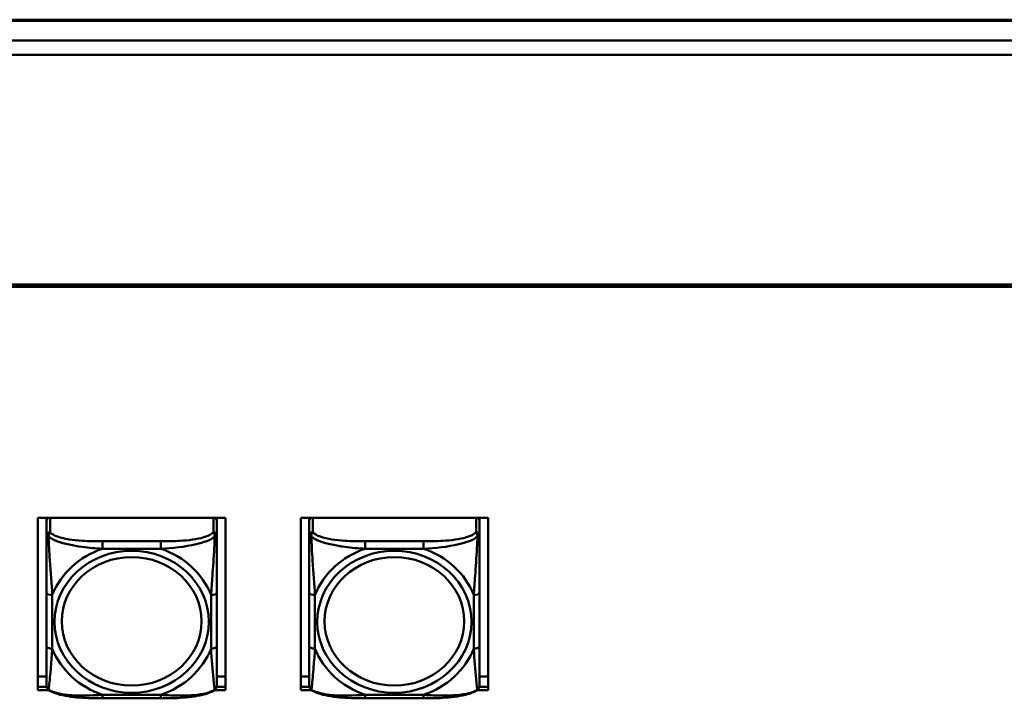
# Model space of a CAD drawing. Header units: inches. Extents: x 0.8 to 72.9, y -5.1 to 48.7.
# Tile 123 of 237: x 44.7 to 48.1, y 21.3 to 23.7. Entities that reach past the tile are written whole.
import ezdxf

# ---------------------------------------------------------------- set-up
doc = ezdxf.new("R2010")
doc.units = ezdxf.units.IN
doc.header["$MEASUREMENT"] = 0
doc.layers.add('Visible Edges(ROSSANSI)', color=7, linetype='Continuous', lineweight=50)
doc.layers.add('Visible Tangent Edges(ROSSANSI)', color=7, linetype='Continuous', lineweight=50)

msp = doc.modelspace()

# ---------------------------------------------------------------- linework, layer by layer
at = {"layer": 'Visible Edges(ROSSANSI)'}
for p, q in [((35.4442, 23.6863), (66.6547, 23.6863)), ((67.1027, 23.6135), (34.9963, 23.6135)), ((67.1027, 23.5647), (34.9963, 23.5647)), ((35.8645, 22.7666), (53.2406, 22.7666)), ((53.2306, 22.7581), (35.8755, 22.7581)), ((44.7215, 21.9561), (45.3721, 21.9561)), ((44.7215, 21.357), (44.7215, 21.9561)), ((44.7515, 21.9561), (44.7515, 21.9518)), ((44.7515, 21.9464), (44.7515, 21.9518)), ((44.7515, 21.9464), (44.7515, 21.8952)), ((45.3421, 21.9518), (45.3421, 21.9561)), ((45.3421, 21.9518), (45.3421, 21.9464)), ((45.3421, 21.8952), (45.3421, 21.9464)), ((45.3721, 21.9561), (45.3721, 21.357)), ((45.6335, 21.9561), (46.2841, 21.9561)), ((45.6335, 21.357), (45.6335, 21.9561)), ((45.6635, 21.9561), (45.6635, 21.9518)), ((45.6635, 21.9464), (45.6635, 21.9518)), ((45.6635, 21.9464), (45.6635, 21.8952)), ((46.2541, 21.9518), (46.2541, 21.9561)), ((46.2541, 21.9518), (46.2541, 21.9464)), ((46.2541, 21.8952), (46.2541, 21.9464)), ((46.2841, 21.9561), (46.2841, 21.357)), ((44.7515, 21.6956), (44.7515, 21.5093)), ((45.3421, 21.5093), (45.3421, 21.6956)), ((45.6635, 21.6956), (45.6635, 21.5093)), ((46.2541, 21.5093), (46.2541, 21.6956)), ((44.7215, 21.405), (44.7515, 21.405)), ((45.3421, 21.405), (45.3721, 21.405)), ((45.6335, 21.405), (45.6635, 21.405)), ((46.2541, 21.405), (46.2841, 21.405)), ((44.7215, 21.3691), (44.7519, 21.3691)), ((44.7519, 21.3687), (44.7215, 21.3687)), ((45.3721, 21.3687), (45.3416, 21.3687)), ((45.3417, 21.3691), (45.3721, 21.3691)), ((45.6335, 21.3691), (45.6639, 21.3691)), ((45.6639, 21.3687), (45.6335, 21.3687)), ((46.2841, 21.3687), (46.2536, 21.3687)), ((46.2537, 21.3691), (46.2841, 21.3691)), ((44.7606, 21.357), (44.7215, 21.357)), ((45.1479, 21.329), (44.9456, 21.329)), ((45.3721, 21.357), (45.333, 21.357)), ((45.6726, 21.357), (45.6335, 21.357)), ((46.0599, 21.329), (45.8576, 21.329)), ((46.2841, 21.357), (46.245, 21.357))]:
    msp.add_line(p, q, dxfattribs=at)
for centre, start, end in [((44.7712, 21.3728), 180, 198.3045), ((45.3224, 21.3728), 341.6955, 0), ((45.6832, 21.3728), 180, 198.3045), ((46.2344, 21.3728), 341.6955, 0)]:
    msp.add_arc(centre, 0.0197, start, end, dxfattribs=at)
for centre, major_axis, start_param, end_param in [((44.7574, 21.9518), (-0.00591, 0), 5.380704, 6.283185), ((44.7633, 21.9464), (-0.0118, 0), 5.180457, 6.283185), ((45.3303, 21.9464), (0.0118, 0), 0, 1.102728), ((45.3362, 21.9518), (0.00591, 0), 0, 0.902482), ((45.6694, 21.9518), (-0.00591, 0), 5.380704, 6.283185), ((45.6753, 21.9464), (-0.0118, 0), 5.180457, 6.283185), ((46.2423, 21.9464), (0.0118, 0), 0, 1.102728), ((46.2482, 21.9518), (0.00591, 0), 0, 0.902482)]:
    msp.add_ellipse(centre, major_axis=major_axis, ratio=0.920845, start_param=start_param, end_param=end_param, dxfattribs=at)
for points, knots in [([(44.7515, 21.8952), (44.7515, 21.8828), (44.7515, 21.8651), (44.7515, 21.8466), (44.7515, 21.818), (44.7515, 21.7877), (44.7515, 21.7591), (44.7515, 21.7374), (44.7515, 21.7162), (44.7515, 21.6956)], [-0.7968224, -0.7968224, -0.7968224, -0.7968224, -0.6514613, -0.6514613, -0.6514613, -0.427691, -0.427691, -0.427691, -0.2569517, -0.2569517, -0.2569517, -0.2569517]), ([(45.3421, 21.6956), (45.3421, 21.7174), (45.3421, 21.7398), (45.3421, 21.7628), (45.3421, 21.7931), (45.3421, 21.8256), (45.3421, 21.8552), (45.3421, 21.8705), (45.3421, 21.8847), (45.3421, 21.8952)], [0.2569537, 0.2569537, 0.2569537, 0.2569537, 0.4371919, 0.4371919, 0.4371919, 0.6739428, 0.6739428, 0.6739428, 0.7963818, 0.7963818, 0.7963818, 0.7963818]), ([(45.6635, 21.8952), (45.6635, 21.8828), (45.6635, 21.8651), (45.6635, 21.8466), (45.6635, 21.818), (45.6635, 21.7877), (45.6635, 21.7591), (45.6635, 21.7374), (45.6635, 21.7162), (45.6635, 21.6956)], [-0.7968224, -0.7968224, -0.7968224, -0.7968224, -0.6514613, -0.6514613, -0.6514613, -0.427691, -0.427691, -0.427691, -0.2569517, -0.2569517, -0.2569517, -0.2569517]), ([(46.2541, 21.6956), (46.2541, 21.7174), (46.2541, 21.7398), (46.2541, 21.7628), (46.2541, 21.7931), (46.2541, 21.8256), (46.2541, 21.8552), (46.2541, 21.8705), (46.2541, 21.8847), (46.2541, 21.8952)], [0.2569537, 0.2569537, 0.2569537, 0.2569537, 0.4371919, 0.4371919, 0.4371919, 0.6739428, 0.6739428, 0.6739428, 0.7963818, 0.7963818, 0.7963818, 0.7963818]), ([(44.7515, 21.5093), (44.7515, 21.4875), (44.7515, 21.4658), (44.7515, 21.4458), (44.7515, 21.4195), (44.7515, 21.3952), (44.7515, 21.382), (44.7515, 21.3762), (44.7515, 21.3728), (44.7515, 21.3728)], [0.2569537, 0.2569537, 0.2569537, 0.2569537, 0.4371919, 0.4371919, 0.4371919, 0.6739428, 0.6739428, 0.6739428, 0.7768895, 0.7768895, 0.7768895, 0.7768895]), ([(45.3421, 21.3728), (45.3421, 21.3728), (45.3421, 21.3779), (45.3421, 21.3861), (45.3421, 21.4007), (45.3421, 21.424), (45.3421, 21.449), (45.3421, 21.4681), (45.3421, 21.4887), (45.3421, 21.5093)], [-0.7772577, -0.7772577, -0.7772577, -0.7772577, -0.6514613, -0.6514613, -0.6514613, -0.427691, -0.427691, -0.427691, -0.2569517, -0.2569517, -0.2569517, -0.2569517]), ([(45.6635, 21.5093), (45.6635, 21.4875), (45.6635, 21.4658), (45.6635, 21.4458), (45.6635, 21.4195), (45.6635, 21.3952), (45.6635, 21.382), (45.6635, 21.3762), (45.6635, 21.3728), (45.6635, 21.3728)], [0.2569537, 0.2569537, 0.2569537, 0.2569537, 0.4371919, 0.4371919, 0.4371919, 0.6739428, 0.6739428, 0.6739428, 0.7768895, 0.7768895, 0.7768895, 0.7768895]), ([(46.2541, 21.3728), (46.2541, 21.3728), (46.2541, 21.3779), (46.2541, 21.3861), (46.2541, 21.4007), (46.2541, 21.424), (46.2541, 21.449), (46.2541, 21.4681), (46.2541, 21.4887), (46.2541, 21.5093)], [-0.7772577, -0.7772577, -0.7772577, -0.7772577, -0.6514613, -0.6514613, -0.6514613, -0.427691, -0.427691, -0.427691, -0.2569517, -0.2569517, -0.2569517, -0.2569517]), ([(44.7585, 21.3584), (44.7578, 21.3589), (44.7572, 21.3594), (44.7562, 21.3604), (44.7557, 21.3609), (44.7548, 21.362), (44.7544, 21.3626), (44.7537, 21.3638), (44.7534, 21.3643), (44.7529, 21.3655), (44.7527, 21.366), (44.7525, 21.3666)], [0.00778279, 0.00778279, 0.00778279, 0.00778279, 0.01268581, 0.01268581, 0.01758884, 0.01758884, 0.02249186, 0.02249186, 0.02739489, 0.02739489, 0.03229791, 0.03229791, 0.03229791, 0.03229791]), ([(45.3351, 21.3584), (45.3357, 21.3589), (45.3363, 21.3594), (45.3374, 21.3604), (45.3379, 21.3609), (45.3388, 21.362), (45.3392, 21.3626), (45.3399, 21.3638), (45.3402, 21.3643), (45.3407, 21.3655), (45.3409, 21.366), (45.3411, 21.3666)], [0.00778279, 0.00778279, 0.00778279, 0.00778279, 0.01268581, 0.01268581, 0.01758884, 0.01758884, 0.02249186, 0.02249186, 0.02739489, 0.02739489, 0.03229791, 0.03229791, 0.03229791, 0.03229791]), ([(45.6705, 21.3584), (45.6698, 21.3589), (45.6692, 21.3594), (45.6682, 21.3604), (45.6677, 21.3609), (45.6668, 21.362), (45.6664, 21.3626), (45.6657, 21.3638), (45.6654, 21.3643), (45.6649, 21.3655), (45.6647, 21.366), (45.6645, 21.3666)], [0.00778279, 0.00778279, 0.00778279, 0.00778279, 0.01268581, 0.01268581, 0.01758884, 0.01758884, 0.02249186, 0.02249186, 0.02739489, 0.02739489, 0.03229791, 0.03229791, 0.03229791, 0.03229791]), ([(46.2471, 21.3584), (46.2477, 21.3589), (46.2483, 21.3594), (46.2494, 21.3604), (46.2499, 21.3609), (46.2508, 21.362), (46.2512, 21.3626), (46.2519, 21.3638), (46.2522, 21.3643), (46.2527, 21.3655), (46.2529, 21.366), (46.2531, 21.3666)], [0.00778279, 0.00778279, 0.00778279, 0.00778279, 0.01268581, 0.01268581, 0.01758884, 0.01758884, 0.02249186, 0.02249186, 0.02739489, 0.02739489, 0.03229791, 0.03229791, 0.03229791, 0.03229791]), ([(44.9456, 21.329), (44.9324, 21.329), (44.9191, 21.3291), (44.8924, 21.3298), (44.879, 21.3304), (44.8525, 21.3324), (44.8393, 21.3339), (44.8136, 21.338), (44.8012, 21.3406), (44.7781, 21.3477), (44.7676, 21.352), (44.7585, 21.3584)], [0.2569517, 0.2569517, 0.2569517, 0.2569517, 0.3566171, 0.3566171, 0.4562825, 0.4562825, 0.5559479, 0.5559479, 0.6556133, 0.6556133, 0.7552787, 0.7552787, 0.7552787, 0.7552787]), ([(45.3351, 21.3584), (45.3278, 21.3532), (45.3194, 21.3494), (45.2991, 21.3423), (45.287, 21.3394), (45.2616, 21.3348), (45.2484, 21.3332), (45.222, 21.3309), (45.2087, 21.3301), (45.182, 21.3292), (45.1686, 21.329), (45.1529, 21.329), (45.1504, 21.329), (45.1479, 21.329)], [-0.7548595, -0.7548595, -0.7548595, -0.7548595, -0.6739618, -0.6739618, -0.5743807, -0.5743807, -0.4747996, -0.4747996, -0.3752184, -0.3752184, -0.2756373, -0.2756373, -0.2569537, -0.2569537, -0.2569537, -0.2569537]), ([(45.8576, 21.329), (45.8444, 21.329), (45.8311, 21.3291), (45.8044, 21.3298), (45.791, 21.3304), (45.7645, 21.3324), (45.7513, 21.3339), (45.7256, 21.338), (45.7132, 21.3406), (45.6901, 21.3477), (45.6796, 21.352), (45.6705, 21.3584)], [0.2569517, 0.2569517, 0.2569517, 0.2569517, 0.3566171, 0.3566171, 0.4562825, 0.4562825, 0.5559479, 0.5559479, 0.6556133, 0.6556133, 0.7552787, 0.7552787, 0.7552787, 0.7552787]), ([(46.2471, 21.3584), (46.2398, 21.3532), (46.2314, 21.3494), (46.2111, 21.3423), (46.199, 21.3394), (46.1736, 21.3348), (46.1604, 21.3332), (46.134, 21.3309), (46.1207, 21.3301), (46.094, 21.3292), (46.0806, 21.329), (46.0649, 21.329), (46.0624, 21.329), (46.0599, 21.329)], [-0.7548595, -0.7548595, -0.7548595, -0.7548595, -0.6739618, -0.6739618, -0.5743807, -0.5743807, -0.4747996, -0.4747996, -0.3752184, -0.3752184, -0.2756373, -0.2756373, -0.2569537, -0.2569537, -0.2569537, -0.2569537])]:
    msp.add_open_spline(points, degree=3, knots=knots, dxfattribs=at)
at = {"layer": 'Visible Tangent Edges(ROSSANSI)'}
for p, q in [((35.4444, 23.6826), (66.6545, 23.6826)), ((44.7633, 21.9061), (44.7633, 21.9561)), ((45.3303, 21.9561), (45.3303, 21.9061)), ((45.6753, 21.9061), (45.6753, 21.9561)), ((46.2423, 21.9561), (46.2423, 21.9061)), ((44.9456, 21.8743), (44.9456, 21.8485)), ((45.1479, 21.8743), (44.9456, 21.8743)), ((44.9456, 21.8485), (45.1479, 21.8485)), ((45.1479, 21.8743), (45.1479, 21.8485)), ((45.8576, 21.8743), (45.8576, 21.8485)), ((46.0599, 21.8743), (45.8576, 21.8743)), ((45.8576, 21.8485), (46.0599, 21.8485)), ((46.0599, 21.8743), (46.0599, 21.8485)), ((44.7712, 21.5016), (44.7712, 21.6879)), ((45.3224, 21.6879), (45.3224, 21.5016)), ((45.6832, 21.5016), (45.6832, 21.6879)), ((46.2344, 21.6879), (46.2344, 21.5016)), ((45.1479, 21.341), (44.9456, 21.341)), ((44.9456, 21.329), (44.9456, 21.341)), ((45.1479, 21.329), (45.1479, 21.341)), ((46.0599, 21.341), (45.8576, 21.341)), ((45.8576, 21.329), (45.8576, 21.341)), ((46.0599, 21.329), (46.0599, 21.341))]:
    msp.add_line(p, q, dxfattribs=at)
for centre, major_axis, ratio, start_param, end_param in [((44.7633, 21.8952), (-0.0118, 0), 0.920845, 4.712389, 6.283185), ((45.3303, 21.8952), (0.0118, 0), 0.920845, 0, 1.570796), ((45.6753, 21.8952), (-0.0118, 0), 0.920845, 4.712389, 6.283185), ((46.2423, 21.8952), (0.0118, 0), 0.920845, 0, 1.570796), ((45.0468, 21.5948), (-0.2936, 0), 0.920845, 5.064156, 5.931419), ((45.0468, 21.5948), (0.2936, 0), 0.920845, 0.351767, 1.21903), ((45.9588, 21.5948), (-0.2936, 0), 0.920845, 5.064156, 5.931419), ((45.9588, 21.5948), (0.2936, 0), 0.920845, 0.351767, 1.21903), ((44.7712, 21.6956), (-0.0197, 0), 0.389928, 0, 1.570796), ((45.3224, 21.6956), (0.0197, 0), 0.389928, 4.712389, 6.283185), ((45.6832, 21.6956), (-0.0197, 0), 0.389928, 0, 1.570796), ((46.2344, 21.6956), (0.0197, 0), 0.389928, 4.712389, 6.283185), ((44.7712, 21.5093), (-0.0197, 0), 0.389928, 0, 1.570796), ((45.0468, 21.5948), (-0.2936, 0), 0.920845, 0.351767, 1.21903), ((45.0468, 21.5948), (0.2936, 0), 0.920845, 5.064156, 5.931419), ((45.3224, 21.5093), (0.0197, 0), 0.389928, 4.712389, 6.283185), ((45.6832, 21.5093), (-0.0197, 0), 0.389928, 0, 1.570796), ((45.9588, 21.5948), (-0.2936, 0), 0.920845, 0.351767, 1.21903), ((45.9588, 21.5948), (0.2936, 0), 0.920845, 5.064156, 5.931419), ((46.2344, 21.5093), (0.0197, 0), 0.389928, 4.712389, 6.283185)]:
    msp.add_ellipse(centre, major_axis=major_axis, ratio=ratio, start_param=start_param, end_param=end_param, dxfattribs=at)
for centre, major_axis in [((45.0468, 21.5948), (-0.2678, 0)), ((45.0468, 21.5964), (-0.2424, 0)), ((45.9588, 21.5948), (-0.2678, 0)), ((45.9588, 21.5964), (-0.2424, 0))]:
    msp.add_ellipse(centre, major_axis=major_axis, ratio=0.920845, dxfattribs=at)
for points, knots in [([(44.7515, 21.8952), (44.7515, 21.8951), (44.7516, 21.8951), (44.7518, 21.8948), (44.752, 21.8946), (44.7524, 21.8943), (44.7526, 21.8942), (44.7529, 21.8939), (44.753, 21.8938), (44.7534, 21.8935), (44.7537, 21.8933), (44.7547, 21.8926), (44.7553, 21.8921), (44.7568, 21.8911), (44.7575, 21.8905), (44.7584, 21.89)], [-0.0532704, -0.0532704, -0.0532704, -0.0532704, -0.04377373, -0.04377373, -0.03521335, -0.03521335, -0.02986312, -0.02986312, -0.02651922, -0.02651922, -0.01983142, -0.01983142, -0.00913095, -0.00913095, 0.00023197, 0.00023197, 0.00023197, 0.00023197]), ([(44.7584, 21.89), (44.7583, 21.8913), (44.7584, 21.8926), (44.7586, 21.8951), (44.7588, 21.8964), (44.7593, 21.8984), (44.7595, 21.8991), (44.7598, 21.9001), (44.7599, 21.9004), (44.7602, 21.9012), (44.7604, 21.9017), (44.761, 21.9029), (44.7614, 21.9036), (44.7623, 21.9049), (44.7628, 21.9055), (44.7633, 21.9061)], [-0.00023197, -0.00023197, -0.00023197, -0.00023197, 0.00913095, 0.00913095, 0.01983142, 0.01983142, 0.02651922, 0.02651922, 0.02986312, 0.02986312, 0.03521335, 0.03521335, 0.04377373, 0.04377373, 0.0532704, 0.0532704, 0.0532704, 0.0532704]), ([(44.7584, 21.89), (44.766, 21.8845), (44.776, 21.8793), (44.8131, 21.8652), (44.8448, 21.8589), (44.899, 21.8517), (44.9223, 21.8497), (44.9456, 21.8485)], [-0.7478145, -0.7478145, -0.7478145, -0.7478145, -0.6493253, -0.6493253, -0.427691, -0.427691, -0.2569537, -0.2569537, -0.2569537, -0.2569537]), ([(44.7712, 21.6879), (44.7688, 21.7251), (44.7655, 21.7652), (44.7609, 21.8371), (44.7593, 21.8667), (44.7584, 21.89)], [0.2569517, 0.2569517, 0.2569517, 0.2569517, 0.5559983, 0.5559983, 0.7482818, 0.7482818, 0.7482818, 0.7482818]), ([(44.9456, 21.8743), (44.922, 21.8743), (44.898, 21.8747), (44.8746, 21.8762), (44.8439, 21.8782), (44.8131, 21.8823), (44.7898, 21.8905), (44.7778, 21.8947), (44.7682, 21.9), (44.7633, 21.9061)], [0.2569537, 0.2569537, 0.2569537, 0.2569537, 0.4371919, 0.4371919, 0.4371919, 0.6739428, 0.6739428, 0.6739428, 0.7963818, 0.7963818, 0.7963818, 0.7963818]), ([(45.3303, 21.9061), (45.3245, 21.899), (45.312, 21.8928), (45.2968, 21.8882), (45.2734, 21.8812), (45.2443, 21.8777), (45.2152, 21.876), (45.193, 21.8747), (45.1703, 21.8743), (45.1479, 21.8743)], [-0.7968224, -0.7968224, -0.7968224, -0.7968224, -0.6514613, -0.6514613, -0.6514613, -0.427691, -0.427691, -0.427691, -0.2569517, -0.2569517, -0.2569517, -0.2569517]), ([(45.1479, 21.8485), (45.1884, 21.8507), (45.2308, 21.8548), (45.2964, 21.8704), (45.3209, 21.8791), (45.3352, 21.89)], [0.2569517, 0.2569517, 0.2569517, 0.2569517, 0.5559983, 0.5559983, 0.7482818, 0.7482818, 0.7482818, 0.7482818]), ([(45.3352, 21.89), (45.3347, 21.8779), (45.3341, 21.864), (45.3316, 21.8182), (45.3293, 21.7848), (45.3254, 21.7312), (45.3238, 21.7093), (45.3224, 21.6879)], [-0.7478145, -0.7478145, -0.7478145, -0.7478145, -0.6493253, -0.6493253, -0.427691, -0.427691, -0.2569537, -0.2569537, -0.2569537, -0.2569537]), ([(45.3303, 21.9061), (45.3308, 21.9055), (45.3313, 21.9049), (45.3322, 21.9036), (45.3326, 21.9029), (45.3331, 21.9017), (45.3333, 21.9012), (45.3337, 21.9004), (45.3338, 21.9001), (45.3341, 21.8991), (45.3343, 21.8984), (45.3347, 21.8964), (45.3349, 21.8951), (45.3352, 21.8926), (45.3352, 21.8913), (45.3352, 21.89)], [-0.0532704, -0.0532704, -0.0532704, -0.0532704, -0.04377373, -0.04377373, -0.03521335, -0.03521335, -0.02986312, -0.02986312, -0.02651922, -0.02651922, -0.01983142, -0.01983142, -0.00913095, -0.00913095, 0.00023197, 0.00023197, 0.00023197, 0.00023197]), ([(45.3352, 21.89), (45.336, 21.8905), (45.3368, 21.8911), (45.3382, 21.8921), (45.3389, 21.8926), (45.3398, 21.8933), (45.3401, 21.8935), (45.3406, 21.8938), (45.3407, 21.8939), (45.341, 21.8942), (45.3412, 21.8943), (45.3416, 21.8946), (45.3417, 21.8948), (45.342, 21.8951), (45.3421, 21.8951), (45.3421, 21.8952)], [-0.00023197, -0.00023197, -0.00023197, -0.00023197, 0.00913095, 0.00913095, 0.01983142, 0.01983142, 0.02651922, 0.02651922, 0.02986312, 0.02986312, 0.03521335, 0.03521335, 0.04377373, 0.04377373, 0.0532704, 0.0532704, 0.0532704, 0.0532704]), ([(45.6635, 21.8952), (45.6635, 21.8951), (45.6636, 21.8951), (45.6638, 21.8948), (45.664, 21.8946), (45.6644, 21.8943), (45.6646, 21.8942), (45.6649, 21.8939), (45.665, 21.8938), (45.6654, 21.8935), (45.6657, 21.8933), (45.6667, 21.8926), (45.6673, 21.8921), (45.6688, 21.8911), (45.6695, 21.8905), (45.6704, 21.89)], [-0.0532704, -0.0532704, -0.0532704, -0.0532704, -0.04377373, -0.04377373, -0.03521335, -0.03521335, -0.02986312, -0.02986312, -0.02651922, -0.02651922, -0.01983142, -0.01983142, -0.00913095, -0.00913095, 0.00023197, 0.00023197, 0.00023197, 0.00023197]), ([(45.6704, 21.89), (45.6703, 21.8913), (45.6704, 21.8926), (45.6706, 21.8951), (45.6708, 21.8964), (45.6713, 21.8984), (45.6715, 21.8991), (45.6718, 21.9001), (45.6719, 21.9004), (45.6722, 21.9012), (45.6724, 21.9017), (45.673, 21.9029), (45.6734, 21.9036), (45.6743, 21.9049), (45.6748, 21.9055), (45.6753, 21.9061)], [-0.00023197, -0.00023197, -0.00023197, -0.00023197, 0.00913095, 0.00913095, 0.01983142, 0.01983142, 0.02651922, 0.02651922, 0.02986312, 0.02986312, 0.03521335, 0.03521335, 0.04377373, 0.04377373, 0.0532704, 0.0532704, 0.0532704, 0.0532704]), ([(45.6704, 21.89), (45.678, 21.8845), (45.688, 21.8793), (45.7251, 21.8652), (45.7568, 21.8589), (45.811, 21.8517), (45.8343, 21.8497), (45.8576, 21.8485)], [-0.7478145, -0.7478145, -0.7478145, -0.7478145, -0.6493253, -0.6493253, -0.427691, -0.427691, -0.2569537, -0.2569537, -0.2569537, -0.2569537]), ([(45.6832, 21.6879), (45.6808, 21.7251), (45.6775, 21.7652), (45.6729, 21.8371), (45.6713, 21.8667), (45.6704, 21.89)], [0.2569517, 0.2569517, 0.2569517, 0.2569517, 0.5559983, 0.5559983, 0.7482818, 0.7482818, 0.7482818, 0.7482818]), ([(45.8576, 21.8743), (45.834, 21.8743), (45.81, 21.8747), (45.7866, 21.8762), (45.7559, 21.8782), (45.7251, 21.8823), (45.7018, 21.8905), (45.6898, 21.8947), (45.6802, 21.9), (45.6753, 21.9061)], [0.2569537, 0.2569537, 0.2569537, 0.2569537, 0.4371919, 0.4371919, 0.4371919, 0.6739428, 0.6739428, 0.6739428, 0.7963818, 0.7963818, 0.7963818, 0.7963818]), ([(46.2423, 21.9061), (46.2365, 21.899), (46.224, 21.8928), (46.2088, 21.8882), (46.1854, 21.8812), (46.1563, 21.8777), (46.1272, 21.876), (46.105, 21.8747), (46.0823, 21.8743), (46.0599, 21.8743)], [-0.7968224, -0.7968224, -0.7968224, -0.7968224, -0.6514613, -0.6514613, -0.6514613, -0.427691, -0.427691, -0.427691, -0.2569517, -0.2569517, -0.2569517, -0.2569517]), ([(46.0599, 21.8485), (46.1004, 21.8507), (46.1428, 21.8548), (46.2084, 21.8704), (46.2329, 21.8791), (46.2472, 21.89)], [0.2569517, 0.2569517, 0.2569517, 0.2569517, 0.5559983, 0.5559983, 0.7482818, 0.7482818, 0.7482818, 0.7482818]), ([(46.2472, 21.89), (46.2467, 21.8779), (46.2461, 21.864), (46.2436, 21.8182), (46.2413, 21.7848), (46.2374, 21.7312), (46.2358, 21.7093), (46.2344, 21.6879)], [-0.7478145, -0.7478145, -0.7478145, -0.7478145, -0.6493253, -0.6493253, -0.427691, -0.427691, -0.2569537, -0.2569537, -0.2569537, -0.2569537]), ([(46.2423, 21.9061), (46.2428, 21.9055), (46.2433, 21.9049), (46.2442, 21.9036), (46.2446, 21.9029), (46.2451, 21.9017), (46.2453, 21.9012), (46.2457, 21.9004), (46.2458, 21.9001), (46.2461, 21.8991), (46.2463, 21.8984), (46.2467, 21.8964), (46.2469, 21.8951), (46.2472, 21.8926), (46.2472, 21.8913), (46.2472, 21.89)], [-0.0532704, -0.0532704, -0.0532704, -0.0532704, -0.04377373, -0.04377373, -0.03521335, -0.03521335, -0.02986312, -0.02986312, -0.02651922, -0.02651922, -0.01983142, -0.01983142, -0.00913095, -0.00913095, 0.00023197, 0.00023197, 0.00023197, 0.00023197]), ([(46.2472, 21.89), (46.248, 21.8905), (46.2488, 21.8911), (46.2502, 21.8921), (46.2509, 21.8926), (46.2518, 21.8933), (46.2521, 21.8935), (46.2526, 21.8938), (46.2527, 21.8939), (46.253, 21.8942), (46.2532, 21.8943), (46.2536, 21.8946), (46.2537, 21.8948), (46.254, 21.8951), (46.2541, 21.8951), (46.2541, 21.8952)], [-0.00023197, -0.00023197, -0.00023197, -0.00023197, 0.00913095, 0.00913095, 0.01983142, 0.01983142, 0.02651922, 0.02651922, 0.02986312, 0.02986312, 0.03521335, 0.03521335, 0.04377373, 0.04377373, 0.0532704, 0.0532704, 0.0532704, 0.0532704]), ([(44.7584, 21.3588), (44.7589, 21.3608), (44.7595, 21.3654), (44.762, 21.3877), (44.7643, 21.4128), (44.7682, 21.4591), (44.7698, 21.48), (44.7712, 21.5016)], [-0.7478145, -0.7478145, -0.7478145, -0.7478145, -0.6493253, -0.6493253, -0.427691, -0.427691, -0.2569537, -0.2569537, -0.2569537, -0.2569537]), ([(45.3224, 21.5016), (45.3248, 21.4643), (45.3281, 21.4264), (45.3327, 21.3773), (45.3343, 21.362), (45.3352, 21.3588)], [0.2569517, 0.2569517, 0.2569517, 0.2569517, 0.5559983, 0.5559983, 0.7482818, 0.7482818, 0.7482818, 0.7482818]), ([(45.6704, 21.3588), (45.6709, 21.3608), (45.6715, 21.3654), (45.674, 21.3877), (45.6763, 21.4128), (45.6802, 21.4591), (45.6818, 21.48), (45.6832, 21.5016)], [-0.7478145, -0.7478145, -0.7478145, -0.7478145, -0.6493253, -0.6493253, -0.427691, -0.427691, -0.2569537, -0.2569537, -0.2569537, -0.2569537]), ([(46.2344, 21.5016), (46.2368, 21.4643), (46.2401, 21.4264), (46.2447, 21.3773), (46.2463, 21.362), (46.2472, 21.3588)], [0.2569517, 0.2569517, 0.2569517, 0.2569517, 0.5559983, 0.5559983, 0.7482818, 0.7482818, 0.7482818, 0.7482818]), ([(44.7584, 21.3588), (44.7575, 21.3593), (44.7568, 21.3599), (44.7553, 21.3614), (44.7547, 21.3623), (44.7537, 21.3637), (44.7534, 21.3643), (44.753, 21.3653), (44.7529, 21.3656), (44.7527, 21.3661), (44.7526, 21.3664), (44.7525, 21.3666)], [-0.00023197, -0.00023197, -0.00023197, -0.00023197, 0.00913095, 0.00913095, 0.01983142, 0.01983142, 0.02651922, 0.02651922, 0.02986312, 0.02986312, 0.03229791, 0.03229791, 0.03229791, 0.03229791]), ([(45.3411, 21.3666), (45.341, 21.3664), (45.3409, 21.3661), (45.3407, 21.3656), (45.3406, 21.3653), (45.3401, 21.3643), (45.3398, 21.3637), (45.3389, 21.3623), (45.3382, 21.3614), (45.3368, 21.3599), (45.336, 21.3593), (45.3352, 21.3588)], [-0.03229791, -0.03229791, -0.03229791, -0.03229791, -0.02986312, -0.02986312, -0.02651922, -0.02651922, -0.01983142, -0.01983142, -0.00913095, -0.00913095, 0.00023197, 0.00023197, 0.00023197, 0.00023197]), ([(45.6704, 21.3588), (45.6695, 21.3593), (45.6688, 21.3599), (45.6673, 21.3614), (45.6667, 21.3623), (45.6657, 21.3637), (45.6654, 21.3643), (45.665, 21.3653), (45.6649, 21.3656), (45.6647, 21.3661), (45.6646, 21.3664), (45.6645, 21.3666)], [-0.00023197, -0.00023197, -0.00023197, -0.00023197, 0.00913095, 0.00913095, 0.01983142, 0.01983142, 0.02651922, 0.02651922, 0.02986312, 0.02986312, 0.03229791, 0.03229791, 0.03229791, 0.03229791]), ([(46.2531, 21.3666), (46.253, 21.3664), (46.2529, 21.3661), (46.2527, 21.3656), (46.2526, 21.3653), (46.2521, 21.3643), (46.2518, 21.3637), (46.2509, 21.3623), (46.2502, 21.3614), (46.2488, 21.3599), (46.248, 21.3593), (46.2472, 21.3588)], [-0.03229791, -0.03229791, -0.03229791, -0.03229791, -0.02986312, -0.02986312, -0.02651922, -0.02651922, -0.01983142, -0.01983142, -0.00913095, -0.00913095, 0.00023197, 0.00023197, 0.00023197, 0.00023197]), ([(44.9456, 21.341), (44.9052, 21.3387), (44.8628, 21.3368), (44.7971, 21.3439), (44.7727, 21.3496), (44.7584, 21.3588)], [0.2569517, 0.2569517, 0.2569517, 0.2569517, 0.5559983, 0.5559983, 0.7482818, 0.7482818, 0.7482818, 0.7482818]), ([(45.3352, 21.3588), (45.3276, 21.3542), (45.3175, 21.3502), (45.2805, 21.3407), (45.2488, 21.3386), (45.1945, 21.3386), (45.1713, 21.3396), (45.1479, 21.341)], [-0.7478145, -0.7478145, -0.7478145, -0.7478145, -0.6493253, -0.6493253, -0.427691, -0.427691, -0.2569537, -0.2569537, -0.2569537, -0.2569537]), ([(45.8576, 21.341), (45.8172, 21.3387), (45.7748, 21.3368), (45.7091, 21.3439), (45.6847, 21.3496), (45.6704, 21.3588)], [0.2569517, 0.2569517, 0.2569517, 0.2569517, 0.5559983, 0.5559983, 0.7482818, 0.7482818, 0.7482818, 0.7482818]), ([(46.2472, 21.3588), (46.2396, 21.3542), (46.2295, 21.3502), (46.1925, 21.3407), (46.1608, 21.3386), (46.1065, 21.3386), (46.0833, 21.3396), (46.0599, 21.341)], [-0.7478145, -0.7478145, -0.7478145, -0.7478145, -0.6493253, -0.6493253, -0.427691, -0.427691, -0.2569537, -0.2569537, -0.2569537, -0.2569537])]:
    msp.add_open_spline(points, degree=3, knots=knots, dxfattribs=at)
for points in [[(44.7585, 21.3584), (44.7584, 21.3585), (44.7583, 21.3586), (44.7584, 21.3588)], [(45.3352, 21.3588), (45.3352, 21.3586), (45.3352, 21.3585), (45.3351, 21.3584)], [(45.6705, 21.3584), (45.6704, 21.3585), (45.6703, 21.3586), (45.6704, 21.3588)], [(46.2472, 21.3588), (46.2472, 21.3586), (46.2472, 21.3585), (46.2471, 21.3584)]]:
    msp.add_open_spline(points, degree=3, dxfattribs=at)

doc.saveas('drawing.dxf')
